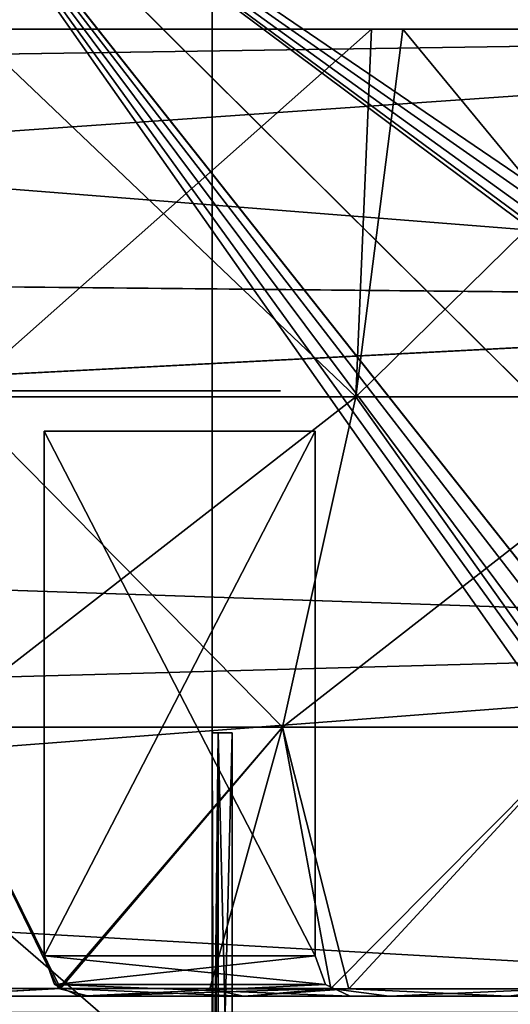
# Model space of a CAD drawing. Header units: millimetres. Extents: x -45.8 to 32.5, y -38.6 to 44.
# Tile 92 of 256: x -27.5 to -26.3, y 16.5 to 18.9. Entities that reach past the tile are written whole.
import ezdxf

# ---------------------------------------------------------------- set-up
doc = ezdxf.new("R2010")
doc.units = ezdxf.units.MM
doc.header["$LTSCALE"] = 33.374815
for name, color, linetype in [('344', 7, 'CONTINUOUS'), ('356', 7, 'CONTINUOUS'), ('360', 7, 'CONTINUOUS'), ('380', 7, 'CONTINUOUS'), ('381', 7, 'CONTINUOUS'), ('475', 7, 'CONTINUOUS'), ('487', 7, 'CONTINUOUS'), ('491', 7, 'CONTINUOUS'), ('511', 7, 'CONTINUOUS'), ('512', 7, 'CONTINUOUS'), ('681', 7, 'CONTINUOUS'), ('683', 7, 'CONTINUOUS'), ('687', 7, 'CONTINUOUS'), ('691', 7, 'CONTINUOUS'), ('692', 7, 'CONTINUOUS'), ('694', 7, 'CONTINUOUS'), ('695', 7, 'CONTINUOUS'), ('701', 7, 'CONTINUOUS'), ('702', 7, 'CONTINUOUS'), ('714', 7, 'CONTINUOUS'), ('716', 7, 'CONTINUOUS'), ('720', 7, 'CONTINUOUS'), ('724', 7, 'CONTINUOUS'), ('725', 7, 'CONTINUOUS'), ('727', 7, 'CONTINUOUS'), ('728', 7, 'CONTINUOUS'), ('734', 7, 'CONTINUOUS'), ('735', 7, 'CONTINUOUS')]:
    doc.layers.add(name, color=color, linetype=linetype)

msp = doc.modelspace()

# ---------------------------------------------------------------- linework, layer by layer
at = {"layer": '344', "linetype": 'Continuous'}
for points in [[(-23.0571, 20.2045, 129), (-22.75, 14.51, 129), (-27.9295, 19.6469, 129), (-23.0571, 20.2045, 129)], [(-27.9295, 19.6469, 129), (-23.127, 12.8208, 129), (-30.3086, 19.0409, 129), (-27.9295, 19.6469, 129)], [(-22.7808, 12.9784, 129), (-22.8669, 12.8731, 129), (-27.9295, 19.6469, 129), (-22.7808, 12.9784, 129)], [(-22.75, 13.1107, 129), (-22.7808, 12.9784, 129), (-27.9295, 19.6469, 129), (-22.75, 13.1107, 129)], [(-22.75, 14.51, 129), (-22.75, 13.1107, 129), (-27.9295, 19.6469, 129), (-22.75, 14.51, 129)], [(-22.991, 12.8166, 129), (-23.127, 12.8208, 129), (-27.9295, 19.6469, 129), (-22.991, 12.8166, 129)], [(-22.8669, 12.8731, 129), (-22.991, 12.8166, 129), (-27.9295, 19.6469, 129), (-22.8669, 12.8731, 129)], [(-30.3086, 19.0409, 129), (-27.054, 12.8001, 129), (-32.6228, 18.2229, 129), (-30.3086, 19.0409, 129)], [(-25.092, 13.0721, 129), (-27.054, 12.8001, 129), (-30.3086, 19.0409, 129), (-25.092, 13.0721, 129)], [(-23.127, 12.8208, 129), (-25.092, 13.0721, 129), (-30.3086, 19.0409, 129), (-23.127, 12.8208, 129)], [(-27.054, 12.8001, 129), (-28.8766, 12.0239, 129), (-32.6228, 18.2229, 129), (-27.054, 12.8001, 129)]]:
    msp.add_3dface(points, dxfattribs=at)
at = {"layer": '356', "linetype": 'Continuous'}
for points in [[(-23.0571, 20.2045, 181), (-27.9286, 19.6471, 181), (-22.75, 18.41, 181), (-23.0571, 20.2045, 181)], [(-27.9286, 19.6471, 181), (-32.6211, 18.2236, 181), (-22.75, 13.1107, 181), (-27.9286, 19.6471, 181)], [(-22.75, 18.41, 181), (-27.9286, 19.6471, 181), (-19.05, 13.61, 181), (-22.75, 18.41, 181)], [(-19.05, 13.61, 181), (-27.9286, 19.6471, 181), (-19.0902, 13.46, 181), (-19.05, 13.61, 181)], [(-19.0902, 13.46, 181), (-27.9286, 19.6471, 181), (-19.2001, 13.3502, 181), (-19.0902, 13.46, 181)], [(-19.2001, 13.3502, 181), (-27.9286, 19.6471, 181), (-19.35, 13.31, 181), (-19.2001, 13.3502, 181)], [(-19.35, 13.31, 181), (-27.9286, 19.6471, 181), (-21.05, 14.51, 181), (-19.35, 13.31, 181)], [(-21.05, 14.51, 181), (-27.9286, 19.6471, 181), (-22.75, 14.51, 181), (-21.05, 14.51, 181)], [(-22.75, 14.51, 181), (-27.9286, 19.6471, 181), (-22.75, 13.1107, 181), (-22.75, 14.51, 181)], [(-22.75, 13.1107, 181), (-32.6211, 18.2236, 181), (-22.7808, 12.9782, 181), (-22.75, 13.1107, 181)], [(-22.7808, 12.9782, 181), (-32.6211, 18.2236, 181), (-22.8674, 12.8727, 181), (-22.7808, 12.9782, 181)], [(-22.8674, 12.8727, 181), (-32.6211, 18.2236, 181), (-22.9912, 12.8166, 181), (-22.8674, 12.8727, 181)], [(-22.9912, 12.8166, 181), (-32.6211, 18.2236, 181), (-23.127, 12.8208, 181), (-22.9912, 12.8166, 181)], [(-23.127, 12.8208, 181), (-32.6211, 18.2236, 181), (-25.092, 13.0721, 181), (-23.127, 12.8208, 181)], [(-25.092, 13.0721, 181), (-32.6211, 18.2236, 181), (-27.0546, 12.8, 181), (-25.092, 13.0721, 181)], [(-27.0546, 12.8, 181), (-32.6211, 18.2236, 181), (-28.8771, 12.0237, 181), (-27.0546, 12.8, 181)]]:
    msp.add_3dface(points, dxfattribs=at)
at = {"layer": '360', "linetype": 'Continuous'}
for points in [[(-24.05, 19.3131, 154.0729), (-30.122, 19.0967, 153.5691), (-24.05, 18.8871, 153.2367), (-24.05, 19.3131, 154.0729)], [(-24.05, 18.8872, 156.7631), (-29.5043, 19.2714, 156.0468), (-24.05, 19.3132, 155.9269), (-24.05, 18.8872, 156.7631)], [(-30.123, 19.0964, 156.4315), (-29.5043, 19.2714, 156.0468), (-24.05, 18.8872, 156.7631), (-30.123, 19.0964, 156.4315)], [(-31.1172, 18.7816, 156.9), (-30.123, 19.0964, 156.4315), (-24.05, 18.8872, 156.7631), (-31.1172, 18.7816, 156.9)], [(-30.122, 19.0967, 153.5691), (-31.1169, 18.7818, 153.1001), (-24.05, 18.8871, 153.2367), (-30.122, 19.0967, 153.5691)], [(-24.05, 18.8871, 153.2367), (-32.4173, 18.3052, 152.6346), (-24.05, 18.2235, 152.573), (-24.05, 18.8871, 153.2367)], [(-31.1169, 18.7818, 153.1001), (-32.4173, 18.3052, 152.6346), (-24.05, 18.8871, 153.2367), (-31.1169, 18.7818, 153.1001)], [(-24.05, 18.2236, 157.4269), (-31.1172, 18.7816, 156.9), (-24.05, 18.8872, 156.7631), (-24.05, 18.2236, 157.4269)], [(-32.4171, 18.3052, 157.3654), (-31.1172, 18.7816, 156.9), (-24.05, 18.2236, 157.4269), (-32.4171, 18.3052, 157.3654)], [(-32.4173, 18.3052, 152.6346), (-33.7903, 17.7178, 152.2764), (-24.05, 18.2235, 152.573), (-32.4173, 18.3052, 152.6346)], [(-33.7901, 17.7179, 157.7235), (-32.4171, 18.3052, 157.3654), (-24.05, 18.2236, 157.4269), (-33.7901, 17.7179, 157.7235)], [(-24.05, 18.2235, 152.573), (-33.7903, 17.7178, 152.2764), (-24.05, 17.3871, 152.1469), (-24.05, 18.2235, 152.573)], [(-24.05, 17.3873, 157.8531), (-33.7901, 17.7179, 157.7235), (-24.05, 18.2236, 157.4269), (-24.05, 17.3873, 157.8531)], [(-33.7903, 17.7178, 152.2764), (-35.0723, 17.0859, 152.066), (-24.05, 17.3871, 152.1469), (-33.7903, 17.7178, 152.2764)], [(-35.0722, 17.0859, 157.934), (-33.7901, 17.7179, 157.7235), (-24.05, 17.3873, 157.8531), (-35.0722, 17.0859, 157.934)], [(-24.05, 17.3871, 152.1469), (-36.1966, 16.46, 152), (-24.05, 16.46, 152), (-24.05, 17.3871, 152.1469)], [(-35.0723, 17.0859, 152.066), (-36.1966, 16.46, 152), (-24.05, 17.3871, 152.1469), (-35.0723, 17.0859, 152.066)], [(-24.05, 16.46, 158), (-35.0722, 17.0859, 157.934), (-24.05, 17.3873, 157.8531), (-24.05, 16.46, 158)], [(-36.1966, 16.46, 158), (-35.0722, 17.0859, 157.934), (-24.05, 16.46, 158), (-36.1966, 16.46, 158)]]:
    msp.add_3dface(points, dxfattribs=at)
at = {"layer": '380', "linetype": 'Continuous'}
for points in [[(-27.05, 18.4939, 156.6986), (-27.05, 18.9512, 155.9034), (-27.05, 18.9428, 154.0737), (-27.05, 18.4939, 156.6986)], [(-27.05, 18.4805, 153.2855), (-27.05, 18.4939, 156.6986), (-27.05, 18.9428, 154.0737), (-27.05, 18.4805, 153.2855)], [(-27.05, 17.7869, 157.2938), (-27.05, 18.4939, 156.6986), (-27.05, 17.9322, 155.05), (-27.05, 17.7869, 157.2938)], [(-27.05, 18.4939, 156.6986), (-27.05, 18.4805, 153.2855), (-27.05, 17.9456, 155), (-27.05, 18.4939, 156.6986)], [(-27.05, 17.9322, 155.05), (-27.05, 18.4939, 156.6986), (-27.05, 17.9456, 155), (-27.05, 17.9322, 155.05)], [(-27.05, 18.4805, 153.2855), (-27.05, 17.7748, 152.6992), (-27.05, 17.9456, 155), (-27.05, 18.4805, 153.2855)], [(-27.05, 17.9456, 155), (-27.05, 17.7748, 152.6992), (-27.05, 17.9322, 154.95), (-27.05, 17.9456, 155)], [(-27.05, 17.9322, 154.95), (-27.05, 17.7748, 152.6992), (-27.05, 17.2394, 153.75), (-27.05, 17.9322, 154.95)], [(-27.05, 17.2394, 156.25), (-27.05, 17.7869, 157.2938), (-27.05, 17.9322, 155.05), (-27.05, 17.2394, 156.25)], [(-27.05, 16.9226, 157.6093), (-27.05, 17.7869, 157.2938), (-27.05, 17.1528, 156.3), (-27.05, 16.9226, 157.6093)], [(-27.05, 17.1528, 156.3), (-27.05, 17.7869, 157.2938), (-27.05, 17.2028, 156.2866), (-27.05, 17.1528, 156.3)], [(-27.05, 17.2028, 156.2866), (-27.05, 17.7869, 157.2938), (-27.05, 17.2394, 156.25), (-27.05, 17.2028, 156.2866)], [(-27.05, 17.7748, 152.6992), (-27.05, 16.9138, 152.3891), (-27.05, 17.2394, 153.75), (-27.05, 17.7748, 152.6992)], [(-27.05, 17.2394, 153.75), (-27.05, 16.9138, 152.3891), (-27.05, 17.2028, 153.7134), (-27.05, 17.2394, 153.75)], [(-27.05, 17.2028, 153.7134), (-27.05, 16.9138, 152.3891), (-27.05, 17.1528, 153.7), (-27.05, 17.2028, 153.7134)], [(-27.05, 16.9138, 152.3891), (-27.05, 15.9974, 152.3907), (-27.05, 17.1528, 153.7), (-27.05, 16.9138, 152.3891)], [(-27.05, 15.9974, 152.3907), (-27.05, 15.7094, 153.7), (-27.05, 17.1528, 153.7), (-27.05, 15.9974, 152.3907)], [(-27.05, 15.7672, 156.3), (-27.05, 16.9226, 157.6093), (-27.05, 17.1528, 156.3), (-27.05, 15.7672, 156.3)], [(-27.05, 16.0062, 157.6109), (-27.05, 16.9226, 157.6093), (-27.05, 15.7672, 156.3), (-27.05, 16.0062, 157.6109)]]:
    msp.add_3dface(points, dxfattribs=at)
at = {"layer": '381', "linetype": 'Continuous'}
for points in [[(-27.0354, 17.1528, 153.7354), (-27.05, 17.1528, 153.7), (-27.0457, 15.7212, 153.7204), (-27.0354, 17.1528, 153.7354)], [(-27.05, 17.1528, 153.7), (-27.05, 15.7094, 153.7), (-27.0457, 15.7212, 153.7204), (-27.05, 17.1528, 153.7)], [(-27.0341, 15.7305, 153.7365), (-27.0354, 17.1528, 153.7354), (-27.0457, 15.7212, 153.7204), (-27.0341, 15.7305, 153.7365)], [(-27, 15.7383, 153.75), (-27.0354, 17.1528, 153.7354), (-27.0341, 15.7305, 153.7365), (-27, 15.7383, 153.75)], [(-27, 17.1528, 153.75), (-27.0354, 17.1528, 153.7354), (-27, 15.7383, 153.75), (-27, 17.1528, 153.75)]]:
    msp.add_3dface(points, dxfattribs=at)
at = {"layer": '475', "linetype": 'Continuous'}
for points in [[(-23.0571, 20.2045, -171), (-22.75, 14.51, -171), (-27.9295, 19.6469, -171), (-23.0571, 20.2045, -171)], [(-27.9295, 19.6469, -171), (-23.127, 12.8208, -171), (-30.3086, 19.0409, -171), (-27.9295, 19.6469, -171)], [(-22.75, 14.51, -171), (-22.75, 13.1107, -171), (-27.9295, 19.6469, -171), (-22.75, 14.51, -171)], [(-22.75, 13.1107, -171), (-22.7808, 12.9784, -171), (-27.9295, 19.6469, -171), (-22.75, 13.1107, -171)], [(-22.7808, 12.9784, -171), (-22.8669, 12.8731, -171), (-27.9295, 19.6469, -171), (-22.7808, 12.9784, -171)], [(-22.8669, 12.8731, -171), (-22.991, 12.8166, -171), (-27.9295, 19.6469, -171), (-22.8669, 12.8731, -171)], [(-22.991, 12.8166, -171), (-23.127, 12.8208, -171), (-27.9295, 19.6469, -171), (-22.991, 12.8166, -171)], [(-30.3086, 19.0409, -171), (-27.054, 12.8001, -171), (-32.6228, 18.2229, -171), (-30.3086, 19.0409, -171)], [(-23.127, 12.8208, -171), (-25.092, 13.0721, -171), (-30.3086, 19.0409, -171), (-23.127, 12.8208, -171)], [(-25.092, 13.0721, -171), (-27.054, 12.8001, -171), (-30.3086, 19.0409, -171), (-25.092, 13.0721, -171)], [(-27.054, 12.8001, -171), (-28.8766, 12.0239, -171), (-32.6228, 18.2229, -171), (-27.054, 12.8001, -171)]]:
    msp.add_3dface(points, dxfattribs=at)
at = {"layer": '487', "linetype": 'Continuous'}
for points in [[(-23.0571, 20.2045, -119), (-27.9286, 19.6471, -119), (-22.75, 18.41, -119), (-23.0571, 20.2045, -119)], [(-27.9286, 19.6471, -119), (-32.6211, 18.2236, -119), (-22.75, 13.1107, -119), (-27.9286, 19.6471, -119)], [(-22.75, 18.41, -119), (-27.9286, 19.6471, -119), (-19.05, 13.61, -119), (-22.75, 18.41, -119)], [(-19.05, 13.61, -119), (-27.9286, 19.6471, -119), (-19.0902, 13.46, -119), (-19.05, 13.61, -119)], [(-19.0902, 13.46, -119), (-27.9286, 19.6471, -119), (-19.2001, 13.3502, -119), (-19.0902, 13.46, -119)], [(-19.2001, 13.3502, -119), (-27.9286, 19.6471, -119), (-19.35, 13.31, -119), (-19.2001, 13.3502, -119)], [(-19.35, 13.31, -119), (-27.9286, 19.6471, -119), (-21.05, 14.51, -119), (-19.35, 13.31, -119)], [(-21.05, 14.51, -119), (-27.9286, 19.6471, -119), (-22.75, 14.51, -119), (-21.05, 14.51, -119)], [(-22.75, 14.51, -119), (-27.9286, 19.6471, -119), (-22.75, 13.1107, -119), (-22.75, 14.51, -119)], [(-22.75, 13.1107, -119), (-32.6211, 18.2236, -119), (-22.7808, 12.9782, -119), (-22.75, 13.1107, -119)], [(-22.7808, 12.9782, -119), (-32.6211, 18.2236, -119), (-22.8674, 12.8727, -119), (-22.7808, 12.9782, -119)], [(-22.8674, 12.8727, -119), (-32.6211, 18.2236, -119), (-22.9912, 12.8166, -119), (-22.8674, 12.8727, -119)], [(-22.9912, 12.8166, -119), (-32.6211, 18.2236, -119), (-23.127, 12.8208, -119), (-22.9912, 12.8166, -119)], [(-23.127, 12.8208, -119), (-32.6211, 18.2236, -119), (-25.092, 13.0721, -119), (-23.127, 12.8208, -119)], [(-25.092, 13.0721, -119), (-32.6211, 18.2236, -119), (-27.0546, 12.8, -119), (-25.092, 13.0721, -119)], [(-27.0546, 12.8, -119), (-32.6211, 18.2236, -119), (-28.8771, 12.0237, -119), (-27.0546, 12.8, -119)]]:
    msp.add_3dface(points, dxfattribs=at)
at = {"layer": '491', "linetype": 'Continuous'}
for points in [[(-24.05, 19.3131, -145.9271), (-30.122, 19.0967, -146.4309), (-24.05, 18.8871, -146.7633), (-24.05, 19.3131, -145.9271)], [(-24.05, 18.8872, -143.2369), (-29.5043, 19.2714, -143.9532), (-24.05, 19.3132, -144.0731), (-24.05, 18.8872, -143.2369)], [(-30.123, 19.0964, -143.5685), (-29.5043, 19.2714, -143.9532), (-24.05, 18.8872, -143.2369), (-30.123, 19.0964, -143.5685)], [(-31.1172, 18.7816, -143.1), (-30.123, 19.0964, -143.5685), (-24.05, 18.8872, -143.2369), (-31.1172, 18.7816, -143.1)], [(-30.122, 19.0967, -146.4309), (-31.1169, 18.7818, -146.8999), (-24.05, 18.8871, -146.7633), (-30.122, 19.0967, -146.4309)], [(-24.05, 18.8871, -146.7633), (-32.4173, 18.3052, -147.3654), (-24.05, 18.2235, -147.427), (-24.05, 18.8871, -146.7633)], [(-31.1169, 18.7818, -146.8999), (-32.4173, 18.3052, -147.3654), (-24.05, 18.8871, -146.7633), (-31.1169, 18.7818, -146.8999)], [(-24.05, 18.2236, -142.5731), (-31.1172, 18.7816, -143.1), (-24.05, 18.8872, -143.2369), (-24.05, 18.2236, -142.5731)], [(-32.4171, 18.3052, -142.6346), (-31.1172, 18.7816, -143.1), (-24.05, 18.2236, -142.5731), (-32.4171, 18.3052, -142.6346)], [(-32.4173, 18.3052, -147.3654), (-33.7903, 17.7178, -147.7236), (-24.05, 18.2235, -147.427), (-32.4173, 18.3052, -147.3654)], [(-33.7901, 17.7179, -142.2765), (-32.4171, 18.3052, -142.6346), (-24.05, 18.2236, -142.5731), (-33.7901, 17.7179, -142.2765)], [(-24.05, 18.2235, -147.427), (-33.7903, 17.7178, -147.7236), (-24.05, 17.3871, -147.8531), (-24.05, 18.2235, -147.427)], [(-24.05, 17.3873, -142.1469), (-33.7901, 17.7179, -142.2765), (-24.05, 18.2236, -142.5731), (-24.05, 17.3873, -142.1469)], [(-33.7903, 17.7178, -147.7236), (-35.0723, 17.0859, -147.934), (-24.05, 17.3871, -147.8531), (-33.7903, 17.7178, -147.7236)], [(-35.0722, 17.0859, -142.066), (-33.7901, 17.7179, -142.2765), (-24.05, 17.3873, -142.1469), (-35.0722, 17.0859, -142.066)], [(-35.0723, 17.0859, -147.934), (-36.1966, 16.46, -148), (-24.05, 17.3871, -147.8531), (-35.0723, 17.0859, -147.934)], [(-24.05, 17.3871, -147.8531), (-36.1966, 16.46, -148), (-24.05, 16.46, -148), (-24.05, 17.3871, -147.8531)], [(-24.05, 16.46, -142), (-35.0722, 17.0859, -142.066), (-24.05, 17.3873, -142.1469), (-24.05, 16.46, -142)], [(-36.1966, 16.46, -142), (-35.0722, 17.0859, -142.066), (-24.05, 16.46, -142), (-36.1966, 16.46, -142)]]:
    msp.add_3dface(points, dxfattribs=at)
at = {"layer": '511', "linetype": 'Continuous'}
for points in [[(-27.05, 18.4939, -143.3014), (-27.05, 18.9512, -144.0966), (-27.05, 18.9428, -145.9263), (-27.05, 18.4939, -143.3014)], [(-27.05, 18.4805, -146.7145), (-27.05, 18.4939, -143.3014), (-27.05, 18.9428, -145.9263), (-27.05, 18.4805, -146.7145)], [(-27.05, 17.7869, -142.7062), (-27.05, 18.4939, -143.3014), (-27.05, 17.9322, -144.95), (-27.05, 17.7869, -142.7062)], [(-27.05, 18.4939, -143.3014), (-27.05, 18.4805, -146.7145), (-27.05, 17.9456, -145), (-27.05, 18.4939, -143.3014)], [(-27.05, 17.9322, -144.95), (-27.05, 18.4939, -143.3014), (-27.05, 17.9456, -145), (-27.05, 17.9322, -144.95)], [(-27.05, 18.4805, -146.7145), (-27.05, 17.7748, -147.3008), (-27.05, 17.9456, -145), (-27.05, 18.4805, -146.7145)], [(-27.05, 17.9456, -145), (-27.05, 17.7748, -147.3008), (-27.05, 17.9322, -145.05), (-27.05, 17.9456, -145)], [(-27.05, 17.9322, -145.05), (-27.05, 17.7748, -147.3008), (-27.05, 17.2394, -146.25), (-27.05, 17.9322, -145.05)], [(-27.05, 17.2394, -143.75), (-27.05, 17.7869, -142.7062), (-27.05, 17.9322, -144.95), (-27.05, 17.2394, -143.75)], [(-27.05, 16.9226, -142.3907), (-27.05, 17.7869, -142.7062), (-27.05, 17.1528, -143.7), (-27.05, 16.9226, -142.3907)], [(-27.05, 17.1528, -143.7), (-27.05, 17.7869, -142.7062), (-27.05, 17.2028, -143.7134), (-27.05, 17.1528, -143.7)], [(-27.05, 17.2028, -143.7134), (-27.05, 17.7869, -142.7062), (-27.05, 17.2394, -143.75), (-27.05, 17.2028, -143.7134)], [(-27.05, 17.7748, -147.3008), (-27.05, 16.9138, -147.6109), (-27.05, 17.2394, -146.25), (-27.05, 17.7748, -147.3008)], [(-27.05, 17.2394, -146.25), (-27.05, 16.9138, -147.6109), (-27.05, 17.2028, -146.2866), (-27.05, 17.2394, -146.25)], [(-27.05, 17.2028, -146.2866), (-27.05, 16.9138, -147.6109), (-27.05, 17.1528, -146.3), (-27.05, 17.2028, -146.2866)], [(-27.05, 16.9138, -147.6109), (-27.05, 15.9974, -147.6093), (-27.05, 17.1528, -146.3), (-27.05, 16.9138, -147.6109)], [(-27.05, 15.9974, -147.6093), (-27.05, 15.7094, -146.3), (-27.05, 17.1528, -146.3), (-27.05, 15.9974, -147.6093)], [(-27.05, 15.7672, -143.7), (-27.05, 16.9226, -142.3907), (-27.05, 17.1528, -143.7), (-27.05, 15.7672, -143.7)], [(-27.05, 16.0062, -142.3891), (-27.05, 16.9226, -142.3907), (-27.05, 15.7672, -143.7), (-27.05, 16.0062, -142.3891)]]:
    msp.add_3dface(points, dxfattribs=at)
at = {"layer": '512', "linetype": 'Continuous'}
for points in [[(-27.05, 15.7672, -143.7), (-27.0354, 17.1528, -143.7354), (-27.0354, 15.7672, -143.7354), (-27.05, 15.7672, -143.7)], [(-27.05, 15.7672, -143.7), (-27.05, 17.1528, -143.7), (-27.0354, 17.1528, -143.7354), (-27.05, 15.7672, -143.7)], [(-27.0354, 17.1528, -143.7354), (-27, 17.1528, -143.75), (-27.0354, 15.7672, -143.7354), (-27.0354, 17.1528, -143.7354)], [(-27, 17.1528, -143.75), (-27, 15.7672, -143.75), (-27.0354, 15.7672, -143.7354), (-27, 17.1528, -143.75)]]:
    msp.add_3dface(points, dxfattribs=at)
at = {"layer": '681', "linetype": 'Continuous'}
for points in [[(-27.4531, 16.5, 264.3235), (-27.7751, 16.5, 265.4313), (-27.5526, 16.5, 264.35), (-27.4531, 16.5, 264.3235)], [(-27.3799, 16.5, 264.2509), (-27.7751, 16.5, 265.4313), (-27.4531, 16.5, 264.3235), (-27.3799, 16.5, 264.2509)], [(-26.9727, 16.5, 265.1413), (-27.7751, 16.5, 265.4313), (-27.3799, 16.5, 264.2509), (-26.9727, 16.5, 265.1413)], [(-27.7708, 16.5, 260.5695), (-27.3555, 16.5, 260.6809), (-27.5526, 16.5, 261.65), (-27.7708, 16.5, 260.5695)], [(-27.5526, 16.5, 261.65), (-27.3555, 16.5, 260.6809), (-27.4531, 16.5, 261.6765), (-27.5526, 16.5, 261.65)], [(-27.4531, 16.5, 261.6765), (-27.3555, 16.5, 260.6809), (-27.3799, 16.5, 261.7491), (-27.4531, 16.5, 261.6765)], [(-26.7081, 16.5, 263.1009), (-26.9727, 16.5, 265.1413), (-27.3799, 16.5, 264.2509), (-26.7081, 16.5, 263.1009)], [(-27.3555, 16.5, 260.6809), (-26.965, 16.5, 260.8631), (-27.3799, 16.5, 261.7491), (-27.3555, 16.5, 260.6809)], [(-27.3799, 16.5, 261.7491), (-26.965, 16.5, 260.8631), (-26.7081, 16.5, 262.8991), (-27.3799, 16.5, 261.7491)], [(-26.3158, 16.5, 264.5941), (-26.9727, 16.5, 265.1413), (-26.6808, 16.5, 263), (-26.3158, 16.5, 264.5941)], [(-26.6808, 16.5, 263), (-26.9727, 16.5, 265.1413), (-26.7081, 16.5, 263.1009), (-26.6808, 16.5, 263)], [(-26.965, 16.5, 260.8631), (-26.6114, 16.5, 261.1112), (-26.7081, 16.5, 262.8991), (-26.965, 16.5, 260.8631)], [(-26.7081, 16.5, 262.8991), (-26.6114, 16.5, 261.1112), (-26.6808, 16.5, 263), (-26.7081, 16.5, 262.8991)], [(-26.6114, 16.5, 261.1112), (-26.3158, 16.5, 264.5941), (-26.6808, 16.5, 263), (-26.6114, 16.5, 261.1112)], [(-26.6114, 16.5, 261.1112), (-26.3061, 16.5, 261.4175), (-26.3158, 16.5, 264.5941), (-26.6114, 16.5, 261.1112)], [(-26.3158, 16.5, 264.5941), (-26.3061, 16.5, 261.4175), (-25.886, 16.5, 263.8586), (-26.3158, 16.5, 264.5941)]]:
    msp.add_3dface(points, dxfattribs=at)
at = {"layer": '683', "linetype": 'Continuous'}
for points in [[(-26.7945, 16.6, 263.0504), (-26.7692, 16.5293, 263.0652), (-27.4663, 16.6, 264.2004), (-26.7945, 16.6, 263.0504)], [(-27.4663, 16.6, 264.2004), (-26.7692, 16.5293, 263.0652), (-27.441, 16.5293, 264.2152), (-27.4663, 16.6, 264.2004)], [(-26.7081, 16.5, 263.1009), (-27.3799, 16.5, 264.2509), (-27.441, 16.5293, 264.2152), (-26.7081, 16.5, 263.1009)], [(-26.7692, 16.5293, 263.0652), (-26.7081, 16.5, 263.1009), (-27.441, 16.5293, 264.2152), (-26.7692, 16.5293, 263.0652)]]:
    msp.add_3dface(points, dxfattribs=at)
at = {"layer": '687', "linetype": 'Continuous'}
msp.add_3dface([(-26.8808, 18, 263), (-27.5526, 18, 264.15), (-27.5526, 18, 261.85), (-26.8808, 18, 263)], dxfattribs=at)
at = {"layer": '691', "linetype": 'Continuous'}
for points in [[(-26.7945, 17.9, 263.0504), (-27.4663, 16.6, 264.2004), (-27.4663, 17.9, 264.2004), (-26.7945, 17.9, 263.0504)], [(-26.7945, 16.6, 263.0504), (-27.4663, 16.6, 264.2004), (-26.7945, 17.9, 263.0504), (-26.7945, 16.6, 263.0504)]]:
    msp.add_3dface(points, dxfattribs=at)
at = {"layer": '692', "linetype": 'Continuous'}
for points in [[(-26.7945, 17.9, 262.9496), (-27.4663, 17.9, 261.7996), (-26.7945, 16.6, 262.9496), (-26.7945, 17.9, 262.9496)], [(-26.7945, 16.6, 262.9496), (-27.4663, 17.9, 261.7996), (-27.4663, 16.6, 261.7996), (-26.7945, 16.6, 262.9496)]]:
    msp.add_3dface(points, dxfattribs=at)
at = {"layer": '694', "linetype": 'Continuous'}
for points in [[(-27.4308, 16.5188, 260.5935), (-27.7708, 16.5, 260.5695), (-28.1911, 16.5188, 260.4736), (-27.4308, 16.5188, 260.5935)], [(-27.3555, 16.5, 260.6809), (-27.7708, 16.5, 260.5695), (-27.4308, 16.5188, 260.5935), (-27.3555, 16.5, 260.6809)], [(-26.7555, 16.5188, 260.9273), (-27.3555, 16.5, 260.6809), (-27.4308, 16.5188, 260.5935), (-26.7555, 16.5188, 260.9273)], [(-26.965, 16.5, 260.8631), (-27.3555, 16.5, 260.6809), (-26.7555, 16.5188, 260.9273), (-26.965, 16.5, 260.8631)], [(-26.6114, 16.5, 261.1112), (-26.965, 16.5, 260.8631), (-26.7555, 16.5188, 260.9273), (-26.6114, 16.5, 261.1112)], [(-26.1953, 16.5187, 261.4626), (-26.6114, 16.5, 261.1112), (-26.7555, 16.5188, 260.9273), (-26.1953, 16.5187, 261.4626)], [(-26.3061, 16.5, 261.4175), (-26.6114, 16.5, 261.1112), (-26.1953, 16.5187, 261.4626), (-26.3061, 16.5, 261.4175)]]:
    msp.add_3dface(points, dxfattribs=at)
at = {"layer": '695', "linetype": 'Continuous'}
for points in [[(-27.6839, 17.9853, 259.4104), (-27.6513, 18.8966, 259.2416), (-26.6935, 17.9853, 259.7012), (-27.6839, 17.9853, 259.4104)], [(-27.6513, 18.8966, 259.2416), (-26.5775, 18.8966, 259.5658), (-26.6935, 17.9853, 259.7012), (-27.6513, 18.8966, 259.2416)], [(-26.6935, 17.9853, 259.7012), (-26.5775, 18.8966, 259.5658), (-25.8252, 17.9853, 260.2593), (-26.6935, 17.9853, 259.7012)], [(-26.5775, 18.8966, 259.5658), (-25.6671, 18.8966, 260.1696), (-25.8252, 17.9853, 260.2593), (-26.5775, 18.8966, 259.5658)], [(-27.6839, 17.9853, 259.4104), (-26.6935, 17.9853, 259.7012), (-27.7462, 17.1668, 259.8439), (-27.6839, 17.9853, 259.4104)], [(-27.7462, 17.1668, 259.8439), (-26.6935, 17.9853, 259.7012), (-26.8754, 17.1668, 260.0996), (-27.7462, 17.1668, 259.8439)], [(-26.6935, 17.9853, 259.7012), (-25.8252, 17.9853, 260.2593), (-26.8754, 17.1668, 260.0996), (-26.6935, 17.9853, 259.7012)], [(-26.8754, 17.1668, 260.0996), (-25.8252, 17.9853, 260.2593), (-26.112, 17.1668, 260.5903), (-26.8754, 17.1668, 260.0996)], [(-27.4308, 16.5188, 260.5935), (-28.1911, 16.5188, 260.4736), (-27.7462, 17.1668, 259.8439), (-27.4308, 16.5188, 260.5935)], [(-27.4308, 16.5188, 260.5935), (-27.7462, 17.1668, 259.8439), (-26.8754, 17.1668, 260.0996), (-27.4308, 16.5188, 260.5935)], [(-26.7555, 16.5188, 260.9273), (-27.4308, 16.5188, 260.5935), (-26.8754, 17.1668, 260.0996), (-26.7555, 16.5188, 260.9273)], [(-26.7555, 16.5188, 260.9273), (-26.8754, 17.1668, 260.0996), (-26.112, 17.1668, 260.5903), (-26.7555, 16.5188, 260.9273)], [(-26.1953, 16.5187, 261.4626), (-26.7555, 16.5188, 260.9273), (-26.112, 17.1668, 260.5903), (-26.1953, 16.5187, 261.4626)]]:
    msp.add_3dface(points, dxfattribs=at)
at = {"layer": '701', "linetype": 'Continuous'}
for points in [[(-26.6547, 18.8966, 266.4697), (-27.6709, 18.8966, 266.7612), (-27.6839, 17.9853, 266.5896), (-26.6547, 18.8966, 266.4697)], [(-26.6935, 17.9853, 266.2988), (-26.6547, 18.8966, 266.4697), (-27.6839, 17.9853, 266.5896), (-26.6935, 17.9853, 266.2988)], [(-25.7661, 18.8966, 265.916), (-26.6547, 18.8966, 266.4697), (-26.6935, 17.9853, 266.2988), (-25.7661, 18.8966, 265.916)], [(-25.8252, 17.9853, 265.7407), (-25.7661, 18.8966, 265.916), (-26.6935, 17.9853, 266.2988), (-25.8252, 17.9853, 265.7407)], [(-26.8754, 17.1668, 265.9004), (-27.6839, 17.9853, 266.5896), (-27.7462, 17.1668, 266.1561), (-26.8754, 17.1668, 265.9004)], [(-26.6935, 17.9853, 266.2988), (-27.6839, 17.9853, 266.5896), (-26.8754, 17.1668, 265.9004), (-26.6935, 17.9853, 266.2988)], [(-26.112, 17.1668, 265.4097), (-26.6935, 17.9853, 266.2988), (-26.8754, 17.1668, 265.9004), (-26.112, 17.1668, 265.4097)], [(-25.8252, 17.9853, 265.7407), (-26.6935, 17.9853, 266.2988), (-26.112, 17.1668, 265.4097), (-25.8252, 17.9853, 265.7407)], [(-27.4257, 16.5188, 265.4048), (-27.7462, 17.1668, 266.1561), (-27.8247, 16.5187, 265.4984), (-27.4257, 16.5188, 265.4048)], [(-26.8754, 17.1668, 265.9004), (-27.7462, 17.1668, 266.1561), (-27.4257, 16.5188, 265.4048), (-26.8754, 17.1668, 265.9004)], [(-27.0559, 16.5187, 265.2525), (-26.8754, 17.1668, 265.9004), (-27.4257, 16.5188, 265.4048), (-27.0559, 16.5187, 265.2525)], [(-26.7115, 16.5187, 265.0414), (-26.8754, 17.1668, 265.9004), (-27.0559, 16.5187, 265.2525), (-26.7115, 16.5187, 265.0414)], [(-26.112, 17.1668, 265.4097), (-26.8754, 17.1668, 265.9004), (-26.7115, 16.5187, 265.0414), (-26.112, 17.1668, 265.4097)], [(-26.1707, 16.5187, 264.5048), (-26.112, 17.1668, 265.4097), (-26.7115, 16.5187, 265.0414), (-26.1707, 16.5187, 264.5048)]]:
    msp.add_3dface(points, dxfattribs=at)
at = {"layer": '702', "linetype": 'Continuous'}
for points in [[(-27.7751, 16.5, 265.4313), (-27.4257, 16.5188, 265.4048), (-27.8247, 16.5187, 265.4984), (-27.7751, 16.5, 265.4313)], [(-27.7751, 16.5, 265.4313), (-26.9727, 16.5, 265.1413), (-27.4257, 16.5188, 265.4048), (-27.7751, 16.5, 265.4313)], [(-26.9727, 16.5, 265.1413), (-27.0559, 16.5187, 265.2525), (-27.4257, 16.5188, 265.4048), (-26.9727, 16.5, 265.1413)], [(-26.9727, 16.5, 265.1413), (-26.7115, 16.5187, 265.0414), (-27.0559, 16.5187, 265.2525), (-26.9727, 16.5, 265.1413)], [(-26.9727, 16.5, 265.1413), (-26.3158, 16.5, 264.5941), (-26.7115, 16.5187, 265.0414), (-26.9727, 16.5, 265.1413)], [(-26.3158, 16.5, 264.5941), (-26.1707, 16.5187, 264.5048), (-26.7115, 16.5187, 265.0414), (-26.3158, 16.5, 264.5941)], [(-26.3158, 16.5, 264.5941), (-25.886, 16.5, 263.8586), (-26.1707, 16.5187, 264.5048), (-26.3158, 16.5, 264.5941)]]:
    msp.add_3dface(points, dxfattribs=at)
at = {"layer": '714', "linetype": 'Continuous'}
for points in [[(-27.4531, 16.5, -261.6765), (-27.7751, 16.5, -260.5687), (-27.5526, 16.5, -261.65), (-27.4531, 16.5, -261.6765)], [(-27.3799, 16.5, -261.7491), (-27.7751, 16.5, -260.5687), (-27.4531, 16.5, -261.6765), (-27.3799, 16.5, -261.7491)], [(-26.9727, 16.5, -260.8587), (-27.7751, 16.5, -260.5687), (-27.3799, 16.5, -261.7491), (-26.9727, 16.5, -260.8587)], [(-27.7708, 16.5, -265.4305), (-27.3555, 16.5, -265.3191), (-27.5526, 16.5, -264.35), (-27.7708, 16.5, -265.4305)], [(-27.5526, 16.5, -264.35), (-27.3555, 16.5, -265.3191), (-27.4531, 16.5, -264.3235), (-27.5526, 16.5, -264.35)], [(-27.4531, 16.5, -264.3235), (-27.3555, 16.5, -265.3191), (-27.3799, 16.5, -264.2509), (-27.4531, 16.5, -264.3235)], [(-26.7081, 16.5, -262.8991), (-26.9727, 16.5, -260.8587), (-27.3799, 16.5, -261.7491), (-26.7081, 16.5, -262.8991)], [(-27.3555, 16.5, -265.3191), (-26.965, 16.5, -265.1369), (-27.3799, 16.5, -264.2509), (-27.3555, 16.5, -265.3191)], [(-27.3799, 16.5, -264.2509), (-26.965, 16.5, -265.1369), (-26.7081, 16.5, -263.1009), (-27.3799, 16.5, -264.2509)], [(-26.6808, 16.5, -263), (-26.9727, 16.5, -260.8587), (-26.7081, 16.5, -262.8991), (-26.6808, 16.5, -263)], [(-26.3158, 16.5, -261.4059), (-26.9727, 16.5, -260.8587), (-26.6808, 16.5, -263), (-26.3158, 16.5, -261.4059)], [(-26.965, 16.5, -265.1369), (-26.6114, 16.5, -264.8888), (-26.7081, 16.5, -263.1009), (-26.965, 16.5, -265.1369)], [(-26.7081, 16.5, -263.1009), (-26.6114, 16.5, -264.8888), (-26.6808, 16.5, -263), (-26.7081, 16.5, -263.1009)], [(-26.6114, 16.5, -264.8888), (-26.3158, 16.5, -261.4059), (-26.6808, 16.5, -263), (-26.6114, 16.5, -264.8888)], [(-26.6114, 16.5, -264.8888), (-26.3061, 16.5, -264.5825), (-26.3158, 16.5, -261.4059), (-26.6114, 16.5, -264.8888)], [(-26.3158, 16.5, -261.4059), (-26.3061, 16.5, -264.5825), (-25.886, 16.5, -262.1414), (-26.3158, 16.5, -261.4059)]]:
    msp.add_3dface(points, dxfattribs=at)
at = {"layer": '716', "linetype": 'Continuous'}
for points in [[(-27.4663, 16.6, -264.2004), (-27.441, 16.5293, -264.2152), (-26.7945, 16.6, -263.0504), (-27.4663, 16.6, -264.2004)], [(-26.7945, 16.6, -263.0504), (-27.441, 16.5293, -264.2152), (-26.7692, 16.5293, -263.0652), (-26.7945, 16.6, -263.0504)], [(-27.441, 16.5293, -264.2152), (-27.3799, 16.5, -264.2509), (-26.7692, 16.5293, -263.0652), (-27.441, 16.5293, -264.2152)], [(-27.3799, 16.5, -264.2509), (-26.7081, 16.5, -263.1009), (-26.7692, 16.5293, -263.0652), (-27.3799, 16.5, -264.2509)]]:
    msp.add_3dface(points, dxfattribs=at)
at = {"layer": '720', "linetype": 'Continuous'}
msp.add_3dface([(-26.8808, 18, -263), (-27.5526, 18, -261.85), (-27.5526, 18, -264.15), (-26.8808, 18, -263)], dxfattribs=at)
at = {"layer": '724', "linetype": 'Continuous'}
for points in [[(-27.4663, 17.9, -261.7996), (-26.7945, 17.9, -262.9496), (-27.4663, 16.6, -261.7996), (-27.4663, 17.9, -261.7996)], [(-27.4663, 16.6, -261.7996), (-26.7945, 17.9, -262.9496), (-26.7945, 16.6, -262.9496), (-27.4663, 16.6, -261.7996)]]:
    msp.add_3dface(points, dxfattribs=at)
at = {"layer": '725', "linetype": 'Continuous'}
for points in [[(-27.4663, 16.6, -264.2004), (-26.7945, 16.6, -263.0504), (-27.4663, 17.9, -264.2004), (-27.4663, 16.6, -264.2004)], [(-27.4663, 17.9, -264.2004), (-26.7945, 16.6, -263.0504), (-26.7945, 17.9, -263.0504), (-27.4663, 17.9, -264.2004)]]:
    msp.add_3dface(points, dxfattribs=at)
at = {"layer": '727', "linetype": 'Continuous'}
for points in [[(-27.4308, 16.5188, -265.4065), (-27.7708, 16.5, -265.4305), (-28.1911, 16.5188, -265.5264), (-27.4308, 16.5188, -265.4065)], [(-27.3555, 16.5, -265.3191), (-27.7708, 16.5, -265.4305), (-27.4308, 16.5188, -265.4065), (-27.3555, 16.5, -265.3191)], [(-26.7555, 16.5188, -265.0727), (-27.3555, 16.5, -265.3191), (-27.4308, 16.5188, -265.4065), (-26.7555, 16.5188, -265.0727)], [(-26.965, 16.5, -265.1369), (-27.3555, 16.5, -265.3191), (-26.7555, 16.5188, -265.0727), (-26.965, 16.5, -265.1369)], [(-26.6114, 16.5, -264.8888), (-26.965, 16.5, -265.1369), (-26.7555, 16.5188, -265.0727), (-26.6114, 16.5, -264.8888)], [(-26.1953, 16.5187, -264.5374), (-26.6114, 16.5, -264.8888), (-26.7555, 16.5188, -265.0727), (-26.1953, 16.5187, -264.5374)], [(-26.3061, 16.5, -264.5825), (-26.6114, 16.5, -264.8888), (-26.1953, 16.5187, -264.5374), (-26.3061, 16.5, -264.5825)]]:
    msp.add_3dface(points, dxfattribs=at)
at = {"layer": '728', "linetype": 'Continuous'}
for points in [[(-27.6839, 17.9853, -266.5896), (-27.6513, 18.8966, -266.7584), (-26.6935, 17.9853, -266.2988), (-27.6839, 17.9853, -266.5896)], [(-27.6513, 18.8966, -266.7584), (-26.5775, 18.8966, -266.4342), (-26.6935, 17.9853, -266.2988), (-27.6513, 18.8966, -266.7584)], [(-26.6935, 17.9853, -266.2988), (-26.5775, 18.8966, -266.4342), (-25.8252, 17.9853, -265.7407), (-26.6935, 17.9853, -266.2988)], [(-26.5775, 18.8966, -266.4342), (-25.6671, 18.8966, -265.8304), (-25.8252, 17.9853, -265.7407), (-26.5775, 18.8966, -266.4342)], [(-27.7462, 17.1668, -266.1561), (-26.6935, 17.9853, -266.2988), (-26.8754, 17.1668, -265.9004), (-27.7462, 17.1668, -266.1561)], [(-27.6839, 17.9853, -266.5896), (-26.6935, 17.9853, -266.2988), (-27.7462, 17.1668, -266.1561), (-27.6839, 17.9853, -266.5896)], [(-26.8754, 17.1668, -265.9004), (-25.8252, 17.9853, -265.7407), (-26.112, 17.1668, -265.4097), (-26.8754, 17.1668, -265.9004)], [(-26.6935, 17.9853, -266.2988), (-25.8252, 17.9853, -265.7407), (-26.8754, 17.1668, -265.9004), (-26.6935, 17.9853, -266.2988)], [(-27.4308, 16.5188, -265.4065), (-28.1911, 16.5188, -265.5264), (-27.7462, 17.1668, -266.1561), (-27.4308, 16.5188, -265.4065)], [(-27.4308, 16.5188, -265.4065), (-27.7462, 17.1668, -266.1561), (-26.8754, 17.1668, -265.9004), (-27.4308, 16.5188, -265.4065)], [(-26.7555, 16.5188, -265.0727), (-27.4308, 16.5188, -265.4065), (-26.8754, 17.1668, -265.9004), (-26.7555, 16.5188, -265.0727)], [(-26.7555, 16.5188, -265.0727), (-26.8754, 17.1668, -265.9004), (-26.112, 17.1668, -265.4097), (-26.7555, 16.5188, -265.0727)], [(-26.1953, 16.5187, -264.5374), (-26.7555, 16.5188, -265.0727), (-26.112, 17.1668, -265.4097), (-26.1953, 16.5187, -264.5374)]]:
    msp.add_3dface(points, dxfattribs=at)
at = {"layer": '734', "linetype": 'Continuous'}
for points in [[(-26.6547, 18.8966, -259.5303), (-27.6709, 18.8966, -259.2388), (-27.6839, 17.9853, -259.4104), (-26.6547, 18.8966, -259.5303)], [(-26.6935, 17.9853, -259.7012), (-26.6547, 18.8966, -259.5303), (-27.6839, 17.9853, -259.4104), (-26.6935, 17.9853, -259.7012)], [(-25.7661, 18.8966, -260.084), (-26.6547, 18.8966, -259.5303), (-26.6935, 17.9853, -259.7012), (-25.7661, 18.8966, -260.084)], [(-25.8252, 17.9853, -260.2593), (-25.7661, 18.8966, -260.084), (-26.6935, 17.9853, -259.7012), (-25.8252, 17.9853, -260.2593)], [(-26.8754, 17.1668, -260.0996), (-27.6839, 17.9853, -259.4104), (-27.7462, 17.1668, -259.8439), (-26.8754, 17.1668, -260.0996)], [(-26.6935, 17.9853, -259.7012), (-27.6839, 17.9853, -259.4104), (-26.8754, 17.1668, -260.0996), (-26.6935, 17.9853, -259.7012)], [(-26.112, 17.1668, -260.5903), (-26.6935, 17.9853, -259.7012), (-26.8754, 17.1668, -260.0996), (-26.112, 17.1668, -260.5903)], [(-25.8252, 17.9853, -260.2593), (-26.6935, 17.9853, -259.7012), (-26.112, 17.1668, -260.5903), (-25.8252, 17.9853, -260.2593)], [(-27.4257, 16.5188, -260.5952), (-27.7462, 17.1668, -259.8439), (-27.8247, 16.5187, -260.5016), (-27.4257, 16.5188, -260.5952)], [(-26.8754, 17.1668, -260.0996), (-27.7462, 17.1668, -259.8439), (-27.4257, 16.5188, -260.5952), (-26.8754, 17.1668, -260.0996)], [(-27.0559, 16.5187, -260.7475), (-26.8754, 17.1668, -260.0996), (-27.4257, 16.5188, -260.5952), (-27.0559, 16.5187, -260.7475)], [(-26.7115, 16.5187, -260.9586), (-26.8754, 17.1668, -260.0996), (-27.0559, 16.5187, -260.7475), (-26.7115, 16.5187, -260.9586)], [(-26.112, 17.1668, -260.5903), (-26.8754, 17.1668, -260.0996), (-26.7115, 16.5187, -260.9586), (-26.112, 17.1668, -260.5903)], [(-26.1707, 16.5187, -261.4952), (-26.112, 17.1668, -260.5903), (-26.7115, 16.5187, -260.9586), (-26.1707, 16.5187, -261.4952)]]:
    msp.add_3dface(points, dxfattribs=at)
at = {"layer": '735', "linetype": 'Continuous'}
for points in [[(-27.7751, 16.5, -260.5687), (-27.4257, 16.5188, -260.5952), (-27.8247, 16.5187, -260.5016), (-27.7751, 16.5, -260.5687)], [(-27.7751, 16.5, -260.5687), (-26.9727, 16.5, -260.8587), (-27.4257, 16.5188, -260.5952), (-27.7751, 16.5, -260.5687)], [(-26.9727, 16.5, -260.8587), (-27.0559, 16.5187, -260.7475), (-27.4257, 16.5188, -260.5952), (-26.9727, 16.5, -260.8587)], [(-26.9727, 16.5, -260.8587), (-26.7115, 16.5187, -260.9586), (-27.0559, 16.5187, -260.7475), (-26.9727, 16.5, -260.8587)], [(-26.9727, 16.5, -260.8587), (-26.3158, 16.5, -261.4059), (-26.7115, 16.5187, -260.9586), (-26.9727, 16.5, -260.8587)], [(-26.3158, 16.5, -261.4059), (-26.1707, 16.5187, -261.4952), (-26.7115, 16.5187, -260.9586), (-26.3158, 16.5, -261.4059)], [(-26.3158, 16.5, -261.4059), (-25.886, 16.5, -262.1414), (-26.1707, 16.5187, -261.4952), (-26.3158, 16.5, -261.4059)]]:
    msp.add_3dface(points, dxfattribs=at)

doc.saveas('drawing.dxf')
